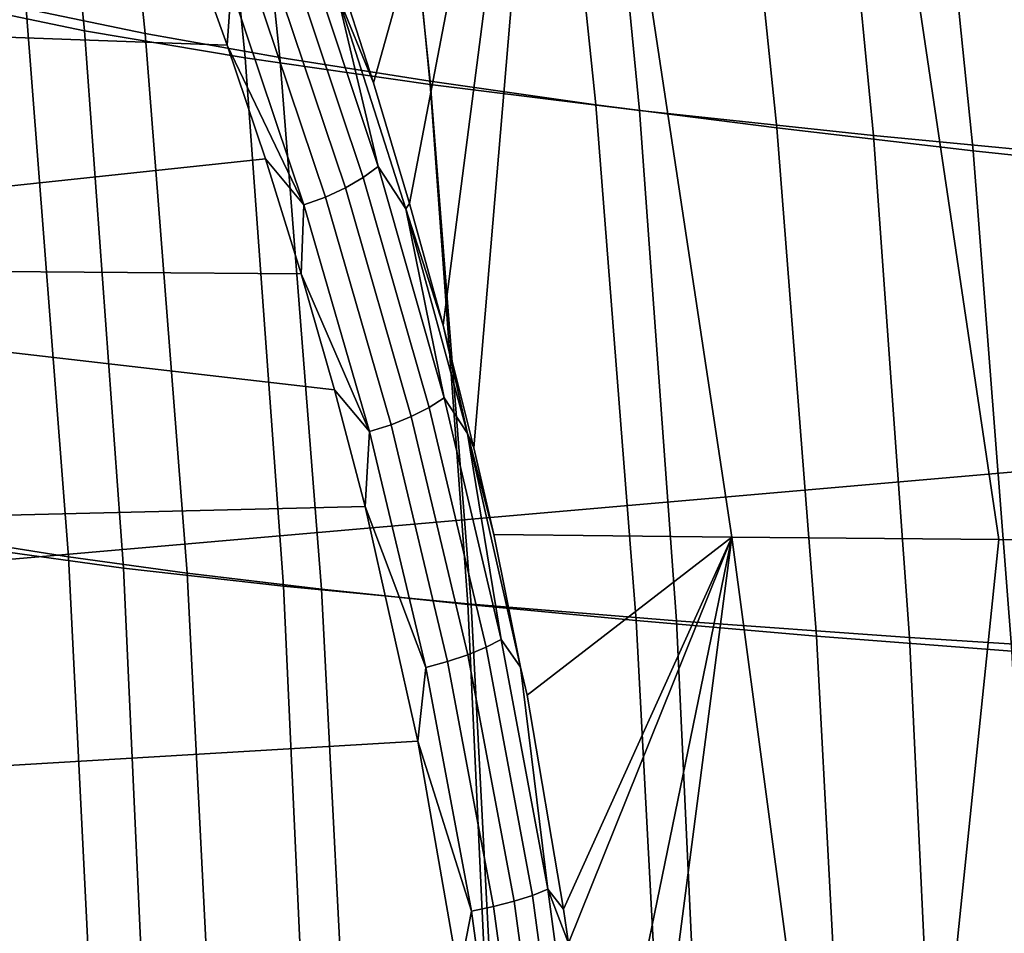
# Model space of a CAD drawing. Header units: metres. Extents: x -25 to 132, y -25 to 25.
# Tile 110 of 256: x 25.38 to 26.63, y 0.93 to 2.09. Entities that reach past the tile are written whole.
import ezdxf

# ---------------------------------------------------------------- set-up
doc = ezdxf.new("R2010")
doc.units = ezdxf.units.M
doc.layers.add('solid_12_061_071_XXX', color=7, linetype='CONTINUOUS')

msp = doc.modelspace()

# ---------------------------------------------------------------- linework, layer by layer
at = {"layer": 'solid_12_061_071_XXX'}
for points in [[(25.782217, 2.160726, 129.0289), (25.76549, 2.866959, 129.138016), (26.068708, 2.860658, 129.734589), (25.830772, 2.010183, 129.109421)], [(25.876377, 1.857692, 129.183426), (25.830772, 2.010183, 129.109421), (26.068708, 2.860658, 129.734589)], [(25.918795, 1.703684, 129.250916), (25.876377, 1.857692, 129.183426), (26.068708, 2.860658, 129.734589)], [(25.957851, 1.548362, 129.311951), (25.918795, 1.703684, 129.250916), (26.068708, 2.860658, 129.734589)], [(25.957851, 1.548362, 129.311951), (26.068708, 2.860658, 129.734589), (26.283907, 1.435619, 129.912964), (25.983109, 1.439048, 129.350891)], [(26.068708, 2.860658, 129.734589), (26.410431, 2.854721, 130.309555), (26.621538, 1.432658, 130.457474), (26.283907, 1.435619, 129.912964)], [(26.410431, 2.854721, 130.309555), (26.789076, 2.849167, 130.860474), (26.993166, 1.429871, 130.979263), (26.621538, 1.432658, 130.457474)], [(25.224377, 2.791263, 17.024349), (25.398558, 2.7436, 18.345861), (25.465069, 2.076327, 18.303535), (25.292736, 2.111819, 16.978306)], [(25.319603, 2.788491, 89.873505), (25.391291, 2.103908, 89.918526), (25.54196, 2.072771, 89.435982), (25.471472, 2.746901, 89.393532)], [(25.398558, 2.7436, 18.345861), (25.603497, 2.697262, 19.664576), (25.668283, 2.041788, 19.625595), (25.465069, 2.076327, 18.303535)], [(25.471472, 2.746901, 89.393532), (25.54196, 2.072771, 89.435982), (25.712286, 2.042197, 88.95874), (25.643003, 2.706103, 88.918457)], [(21.567163, 1.076086, 139.908661), (28.065462, 1.642213, 141.504379), (28.086149, 2.734259, 141.42128), (21.582396, 2.150692, 139.847549)], [(25.643003, 2.706103, 88.918457), (25.712286, 2.042197, 88.95874), (25.902229, 2.012239, 88.48764), (25.8342, 2.666166, 88.449165)], [(25.603497, 2.697262, 19.664576), (25.839235, 2.652213, 20.979742), (25.902395, 2.008178, 20.943739), (25.668283, 2.041788, 19.625595)], [(25.8342, 2.666166, 88.449165), (25.902229, 2.012239, 88.48764), (26.111773, 1.982679, 88.023575), (26.045105, 2.626799, 87.986542)], [(25.839235, 2.652213, 20.979742), (26.105724, 2.608393, 22.290585), (26.167328, 1.975451, 22.257206), (25.902395, 2.008178, 20.943739)], [(26.045105, 2.626799, 87.986542), (26.111773, 1.982679, 88.023575), (26.340878, 1.953244, 87.567406), (26.275738, 2.587644, 87.531509)], [(26.105724, 2.608393, 22.290585), (26.402853, 2.565778, 23.596319), (26.462957, 1.943589, 23.565228), (26.167328, 1.975451, 22.257206)], [(26.275738, 2.587644, 87.531509), (26.340878, 1.953244, 87.567406), (26.589128, 1.924382, 87.119942), (26.525673, 2.549288, 87.084862)], [(26.402853, 2.565778, 23.596319), (26.730518, 2.524271, 24.896162), (26.789156, 1.912521, 24.867037), (26.462957, 1.943589, 23.565228)], [(26.525673, 2.549288, 87.084862), (26.589128, 1.924382, 87.119942), (26.855986, 1.896061, 86.681992), (26.794363, 2.511686, 86.647469)], [(24.413465, 2.102887, 128.996887), (25.594612, 2.200059, 128.885971), (25.645779, 2.058144, 128.970093)], [(25.645779, 2.058144, 128.970093), (25.594612, 2.200059, 128.885971), (25.650627, 2.130032, 128.930344)], [(25.81772, 1.890439, 129.103043), (25.724993, 2.16796, 128.950836), (25.743721, 2.183682, 128.966446), (25.836615, 1.904495, 129.11998)], [(25.836615, 1.904495, 129.11998), (25.743721, 2.183682, 128.966446), (25.784958, 2.122813, 129.030899)], [(25.7952, 1.877341, 129.090271), (25.702662, 2.153426, 128.939362), (25.724993, 2.16796, 128.950836), (25.81772, 1.890439, 129.103043)], [(25.784958, 2.122813, 129.030899), (25.782217, 2.160726, 129.0289), (25.830772, 2.010183, 129.109421)], [(25.769896, 1.865692, 129.082153), (25.677559, 2.140623, 128.932449), (25.702662, 2.153426, 128.939362), (25.7952, 1.877341, 129.090271)], [(25.260368, 2.135018, 90.405525), (25.314528, 1.431407, 90.434563), (25.444929, 1.41075, 89.945099), (25.391291, 2.103908, 89.918526)], [(25.645779, 2.058144, 128.970093), (25.650627, 2.130032, 128.930344), (25.742752, 1.855929, 129.078995)], [(25.742752, 1.855929, 129.078995), (25.650627, 2.130032, 128.930344), (25.677559, 2.140623, 128.932449), (25.769896, 1.865692, 129.082153)], [(25.871737, 1.850922, 129.173828), (25.784958, 2.122813, 129.030899), (25.830772, 2.010183, 129.109421), (25.876377, 1.857692, 129.183426)], [(25.836615, 1.904495, 129.11998), (25.784958, 2.122813, 129.030899), (25.871737, 1.850922, 129.173828)], [(25.292736, 2.111819, 16.978306), (25.465069, 2.076327, 18.303535), (25.514582, 1.396464, 18.279234), (25.343346, 1.419928, 16.950665)], [(24.420979, 1.778923, 129.171051), (24.413465, 2.102887, 128.996887), (25.645779, 2.058144, 128.970093), (25.694105, 1.914236, 129.047791)], [(25.391291, 2.103908, 89.918526), (25.444929, 1.41075, 89.945099), (25.59507, 1.390048, 89.460495), (25.54196, 2.072771, 89.435982)], [(25.465069, 2.076327, 18.303535), (25.668283, 2.041788, 19.625595), (25.716799, 1.373608, 19.604248), (25.514582, 1.396464, 18.279234)], [(25.54196, 2.072771, 89.435982), (25.59507, 1.390048, 89.460495), (25.764843, 1.369699, 88.98159), (25.712286, 2.042197, 88.95874)], [(25.694105, 1.914236, 129.047791), (25.645779, 2.058144, 128.970093), (25.742752, 1.855929, 129.078995)], [(25.668283, 2.041788, 19.625595), (25.902395, 2.008178, 20.943739), (25.949986, 1.351342, 20.924967), (25.716799, 1.373608, 19.604248)], [(25.712286, 2.042197, 88.95874), (25.764843, 1.369699, 88.98159), (25.954159, 1.34974, 88.509224), (25.902229, 2.012239, 88.48764)], [(25.902229, 2.012239, 88.48764), (25.954159, 1.34974, 88.509224), (26.162945, 1.330024, 88.04425), (26.111773, 1.982679, 88.023575)], [(25.902395, 2.008178, 20.943739), (26.167328, 1.975451, 22.257206), (26.214045, 1.329638, 22.240643), (25.949986, 1.351342, 20.924967)], [(26.111773, 1.982679, 88.023575), (26.162945, 1.330024, 88.04425), (26.391098, 1.310369, 87.587502), (26.340878, 1.953244, 87.567406)], [(26.167328, 1.975451, 22.257206), (26.462957, 1.943589, 23.565228), (26.508829, 1.308484, 23.550524), (26.214045, 1.329638, 22.240643)], [(26.340878, 1.953244, 87.567406), (26.391098, 1.310369, 87.587502), (26.638216, 1.291077, 87.139778), (26.589128, 1.924382, 87.119942)], [(26.462957, 1.943589, 23.565228), (26.789156, 1.912521, 24.867037), (26.834194, 1.287833, 24.853863), (26.508829, 1.308484, 23.550524)], [(26.589128, 1.924382, 87.119942), (26.638216, 1.291077, 87.139778), (26.903757, 1.272128, 86.701836), (26.855986, 1.896061, 86.681992)], [(24.420979, 1.778923, 129.171051), (25.694105, 1.914236, 129.047791), (25.739483, 1.768693, 129.119095)], [(25.739483, 1.768693, 129.119095), (25.694105, 1.914236, 129.047791), (25.742752, 1.855929, 129.078995)], [(25.901175, 1.59945, 129.234833), (25.81772, 1.890439, 129.103043), (25.836615, 1.904495, 129.11998), (25.920244, 1.611616, 129.252991)], [(25.920244, 1.611616, 129.252991), (25.836615, 1.904495, 129.11998), (25.871737, 1.850922, 129.173828)], [(25.878452, 1.588033, 129.220871), (25.7952, 1.877341, 129.090271), (25.81772, 1.890439, 129.103043), (25.901175, 1.59945, 129.234833)], [(25.852928, 1.577794, 129.211624), (25.769896, 1.865692, 129.082153), (25.7952, 1.877341, 129.090271), (25.878452, 1.588033, 129.220871)], [(25.739483, 1.768693, 129.119095), (25.742752, 1.855929, 129.078995), (25.825558, 1.569116, 129.207428)], [(25.825558, 1.569116, 129.207428), (25.742752, 1.855929, 129.078995), (25.769896, 1.865692, 129.082153), (25.852928, 1.577794, 129.211624)], [(25.871737, 1.850922, 129.173828), (25.876377, 1.857692, 129.183426), (25.918795, 1.703684, 129.250916)], [(25.949598, 1.566617, 129.297668), (25.871737, 1.850922, 129.173828), (25.918795, 1.703684, 129.250916)], [(25.920244, 1.611616, 129.252991), (25.871737, 1.850922, 129.173828), (25.949598, 1.566617, 129.297668)], [(24.420979, 1.778923, 129.171051), (25.739483, 1.768693, 129.119095), (25.781567, 1.621962, 129.18399)], [(24.427212, 1.440637, 129.315506), (24.420979, 1.778923, 129.171051), (25.781567, 1.621962, 129.18399), (25.820242, 1.474331, 129.242584)], [(25.781567, 1.621962, 129.18399), (25.739483, 1.768693, 129.119095), (25.825558, 1.569116, 129.207428)], [(25.949598, 1.566617, 129.297668), (25.918795, 1.703684, 129.250916), (25.957851, 1.548362, 129.311951)], [(21.562113, -0.000203, 139.929031), (28.055143, 0.547611, 141.545975), (28.065462, 1.642213, 141.504379), (21.567163, 1.076086, 139.908661)], [(25.820242, 1.474331, 129.242584), (25.781567, 1.621962, 129.18399), (25.825558, 1.569116, 129.207428)], [(25.973171, 1.296179, 129.345016), (25.901175, 1.59945, 129.234833), (25.920244, 1.611616, 129.252991), (25.992414, 1.306236, 129.364258)], [(25.992414, 1.306236, 129.364258), (25.920244, 1.611616, 129.252991), (25.949598, 1.566617, 129.297668)], [(25.950251, 1.286685, 129.329987), (25.878452, 1.588033, 129.220871), (25.901175, 1.59945, 129.234833), (25.973171, 1.296179, 129.345016)], [(25.924507, 1.278111, 129.319702), (25.852928, 1.577794, 129.211624), (25.878452, 1.588033, 129.220871), (25.950251, 1.286685, 129.329987)], [(25.820242, 1.474331, 129.242584), (25.825558, 1.569116, 129.207428), (25.896904, 1.270778, 129.314575)], [(25.896904, 1.270778, 129.314575), (25.825558, 1.569116, 129.207428), (25.852928, 1.577794, 129.211624), (25.924507, 1.278111, 129.319702)], [(25.949598, 1.566617, 129.297668), (25.957851, 1.548362, 129.311951), (25.983109, 1.439048, 129.350891)], [(26.01663, 1.270967, 129.401276), (25.949598, 1.566617, 129.297668), (25.983109, 1.439048, 129.350891)], [(25.992414, 1.306236, 129.364258), (25.949598, 1.566617, 129.297668), (26.01663, 1.270967, 129.401276)], [(24.43211, 1.090751, 129.429092), (24.427212, 1.440637, 129.315506), (25.820242, 1.474331, 129.242584), (25.88681, 1.177499, 129.341339)], [(25.88681, 1.177499, 129.341339), (25.820242, 1.474331, 129.242584), (25.896904, 1.270778, 129.314575)], [(26.01663, 1.270967, 129.401276), (25.983109, 1.439048, 129.350891), (26.283907, 1.435619, 129.912964), (26.025215, 1.235448, 129.414902)], [(26.071262, 0.965051, 129.483658), (26.025215, 1.235448, 129.414902), (26.283907, 1.435619, 129.912964)], [(26.077608, 0.921625, 129.493027), (26.071262, 0.965051, 129.483658), (26.283907, 1.435619, 129.912964)], [(26.114643, 0.609554, 129.547302), (26.077608, 0.921625, 129.493027), (26.283907, 1.435619, 129.912964)], [(26.136332, 0.301596, 129.57869), (26.114643, 0.609554, 129.547302), (26.283907, 1.435619, 129.912964)], [(26.136332, 0.301596, 129.57869), (26.283907, 1.435619, 129.912964), (26.474747, 0.008549, 130.168442), (26.143436, 0.008475, 129.588943)], [(26.283907, 1.435619, 129.912964), (26.621538, 1.432658, 130.457474), (26.474747, 0.008549, 130.168442)], [(26.993166, 1.429871, 130.979263), (26.844179, 0.008531, 130.724838), (26.474747, 0.008549, 130.168442), (26.621538, 1.432658, 130.457474)], [(25.314528, 1.431407, 90.434563), (25.349308, 0.719618, 90.444626), (25.479876, 0.709342, 89.953171), (25.444929, 1.41075, 89.945099)], [(25.343346, 1.419928, 16.950665), (25.514582, 1.396464, 18.279234), (25.546154, 0.70427, 18.272995), (25.375265, 0.715889, 16.941458)], [(25.444929, 1.41075, 89.945099), (25.479876, 0.709342, 89.953171), (25.630171, 0.699028, 89.467003), (25.59507, 1.390048, 89.460495)], [(25.514582, 1.396464, 18.279234), (25.716799, 1.373608, 19.604248), (25.748104, 0.692939, 19.600576), (25.546154, 0.70427, 18.272995)], [(25.59507, 1.390048, 89.460495), (25.630171, 0.699028, 89.467003), (25.800047, 0.688878, 88.986946), (25.764843, 1.369699, 88.98159)], [(25.716799, 1.373608, 19.604248), (25.949986, 1.351342, 20.924967), (25.981073, 0.681889, 20.92347), (25.748104, 0.692939, 19.600576)], [(25.764843, 1.369699, 88.98159), (25.800047, 0.688878, 88.986946), (25.98937, 0.678912, 88.513832), (25.954159, 1.34974, 88.509224)], [(25.949986, 1.351342, 20.924967), (26.214045, 1.329638, 22.240643), (26.24494, 0.671105, 22.24094), (25.981073, 0.681889, 20.92347)], [(25.954159, 1.34974, 88.509224), (25.98937, 0.678912, 88.513832), (26.198006, 0.669056, 88.048485), (26.162945, 1.330024, 88.04425)], [(26.162945, 1.330024, 88.04425), (26.198006, 0.669056, 88.048485), (26.425798, 0.659219, 87.591721), (26.391098, 1.310369, 87.587502)], [(26.214045, 1.329638, 22.240643), (26.508829, 1.308484, 23.550524), (26.539539, 0.660581, 23.552259), (26.24494, 0.671105, 22.24094)], [(26.391098, 1.310369, 87.587502), (26.425798, 0.659219, 87.591721), (26.67234, 0.649554, 87.144287), (26.638216, 1.291077, 87.139778)], [(26.508829, 1.308484, 23.550524), (26.834194, 1.287833, 24.853863), (26.86471, 0.650295, 24.856693), (26.539539, 0.660581, 23.552259)], [(26.008635, 0.974922, 129.416473), (25.950251, 1.286685, 129.329987), (25.973171, 1.296179, 129.345016), (26.03174, 0.982268, 129.432404)], [(26.03174, 0.982268, 129.432404), (25.973171, 1.296179, 129.345016), (25.992414, 1.306236, 129.364258), (26.051142, 0.990015, 129.45253)], [(26.051142, 0.990015, 129.45253), (25.992414, 1.306236, 129.364258), (26.01663, 1.270967, 129.401276)], [(25.982689, 0.96825, 129.405334), (25.924507, 1.278111, 129.319702), (25.950251, 1.286685, 129.329987), (26.008635, 0.974922, 129.416473)], [(25.88681, 1.177499, 129.341339), (25.896904, 1.270778, 129.314575), (25.954872, 0.962503, 129.399399)], [(25.954872, 0.962503, 129.399399), (25.896904, 1.270778, 129.314575), (25.924507, 1.278111, 129.319702), (25.982689, 0.96825, 129.405334)], [(26.051142, 0.990015, 129.45253), (26.01663, 1.270967, 129.401276), (26.025215, 1.235448, 129.414902), (26.071262, 0.965051, 129.483658)], [(24.435638, 0.732083, 129.51088), (24.43211, 1.090751, 129.429092), (25.88681, 1.177499, 129.341339), (25.938623, 0.880067, 129.416336)], [(25.938623, 0.880067, 129.416336), (25.88681, 1.177499, 129.341339), (25.954872, 0.962503, 129.399399)], [(26.075172, 0.659957, 129.49585), (26.03174, 0.982268, 129.432404), (26.051142, 0.990015, 129.45253), (26.094702, 0.665226, 129.516647)], [(26.051142, 0.990015, 129.45253), (26.071262, 0.965051, 129.483658), (26.077608, 0.921625, 129.493027)], [(26.094702, 0.665226, 129.516647), (26.051142, 0.990015, 129.45253), (26.077608, 0.921625, 129.493027)], [(26.025805, 0.650369, 129.467453), (25.982689, 0.96825, 129.405334), (26.008635, 0.974922, 129.416473), (26.051916, 0.654942, 129.479248)], [(26.051916, 0.654942, 129.479248), (26.008635, 0.974922, 129.416473), (26.03174, 0.982268, 129.432404), (26.075172, 0.659957, 129.49585)], [(25.938623, 0.880067, 129.416336), (25.954872, 0.962503, 129.399399), (25.997812, 0.64641, 129.460907)], [(25.997812, 0.64641, 129.460907), (25.954872, 0.962503, 129.399399), (25.982689, 0.96825, 129.405334), (26.025805, 0.650369, 129.467453)]]:
    msp.add_3dface(points, dxfattribs=at)

doc.saveas('drawing.dxf')
